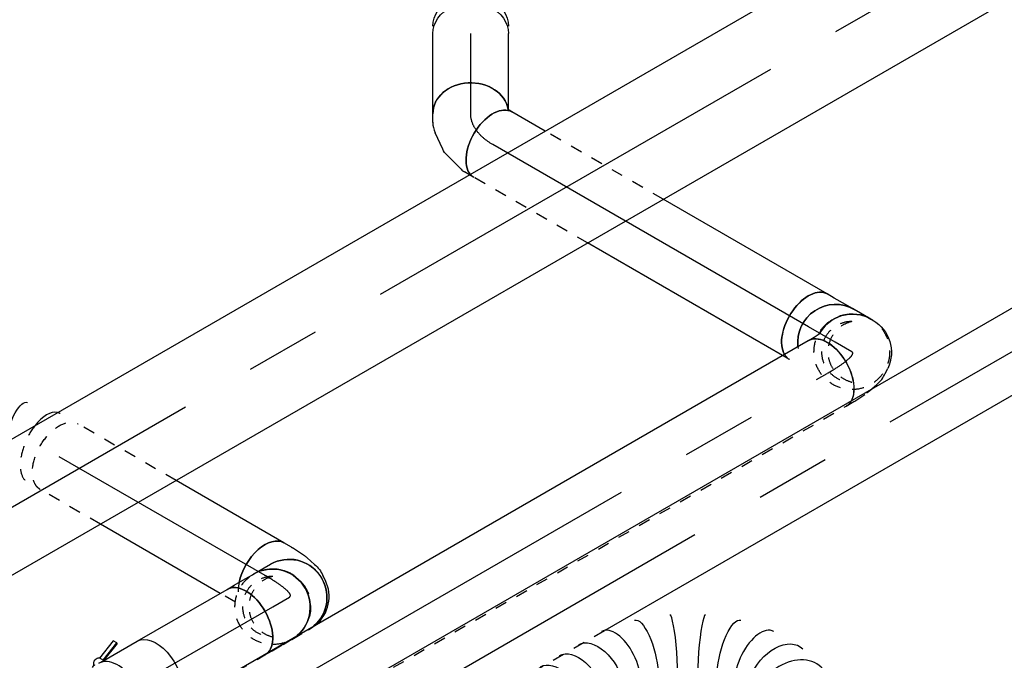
# Model space of a CAD drawing. Extents: x -238422 to 258194, y -34825 to 126331.
# Tile 126 of 239: x -34424 to -32343, y 19109 to 20464. Entities that reach past the tile are written whole.
import ezdxf
from ezdxf.enums import TextEntityAlignment as Align

# ---------------------------------------------------------------- set-up
doc = ezdxf.new("R2010")
doc.units = 0
doc.header["$LTSCALE"] = 50
doc.linetypes.add('CENTER2', pattern=[28.575, 19.05, -3.175, 3.175, -3.175])
doc.linetypes.add('STREEPJES', pattern=[0.1, 0.05, -0.05])
doc.layers.get('0').update_dxf_attribs({"linetype": 'CONTINUOUS'})
for name, color, linetype in [('WL570---_TOEVOER', 3, 'CONTINUOUS'), ('WL570---_TOEVOER_HL', 8, 'CONTINUOUS'), ('WL5911--_D', 2, 'CONTINUOUS'), ('WM570---_TOEVOER_PR', 1, 'CONTINUOUS')]:
    doc.layers.add(name, color=color, linetype=linetype)
doc.styles.add('BURO-018', font='ARIAL.TTF', dxfattribs={"height": 90})
doc.styles.add('BURO-025', font='ARIAL.TTF', dxfattribs={"height": 125})

# ---------------------------------------------------------------- blocks, each defined once
blk = doc.blocks.new('*U533')
at = {"color": 0, "ltscale": 10, "extrusion": (-2.58075e-33, -1.79399e-17, -1)}
for centre in [(0, 0, -3413.1), (15.9, 0, -3413.1), (47.8, 0, -3413.1), (79.7, 0, -3413.1), (111.6, 0, -3413.1), (143.5, 0, -3413.1), (175.4, 0, -3413.1), (207.3, 0, -3413.1), (239.2, 0, -3413.1), (271.1, 0, -3413.1), (303, 0, -3413.1)]:
    blk.add_ellipse(centre, major_axis=(0, 80), ratio=0.816497, start_param=0, end_param=3.141593, dxfattribs=at)
at = {"color": 0, "ltscale": 10, "extrusion": (-2.6963e-33, -1.79399e-17, -1)}
blk.add_ellipse((342.2, -1, -3413.1), major_axis=(3.4, 79.9), ratio=0.706211, start_param=0, end_param=3.141593, dxfattribs=at)
at = {"color": 0, "ltscale": 10}
for centre, major_axis, ratio, start_param, end_param in [((377.1, -2.5, -3413.1), (18, 78.6), 0.707478, 3.271131, 6.153647), ((377.1, -2.5, -3413.1), (18, 78.6), 0.707478, 6.153647, 6.412723), ((416.7, -28.7, -3413.1), (-63, -50.1), 0.623033, 3.048974, 3.234211), ((416.7, -28.7, -3413.1), (-63, -50.1), 0.623033, 0.092618, 3.048974)]:
    blk.add_ellipse(centre, major_axis=major_axis, ratio=ratio, start_param=start_param, end_param=end_param, dxfattribs=at)
at = {"color": 0, "ltscale": 10, "extrusion": (-4.62223e-33, -1.79399e-17, -1)}
blk.add_ellipse((398.6, -11.8, -3413.1), major_axis=(44.1, 67.5), ratio=0.687412, start_param=6.164209, end_param=9.305802, dxfattribs=at)
at = {"color": 0, "ltscale": 10, "extrusion": (-6.16298e-33, -1.79399e-17, -1)}
blk.add_ellipse((423.5, -40.4, -3413.1), major_axis=(69.3, 40), ratio=0.57735, start_param=0, end_param=3.111131, dxfattribs=at)
at = {"layer": 'WM570---_TOEVOER_PR', "color": 1, "style": 'BURO-018'}
blk.add_attdef('POSNR', text='', height=90, dxfattribs=at).set_placement((0, 0), align=Align.MIDDLE)
blk = doc.blocks.new('*U534')
at = {"color": 0, "ltscale": 10}
for p, q in [((0, 80, -3652.6), (169.4, 80, -3652.6)), ((8.4, -80, -3652.6), (169.4, -80, -3652.6))]:
    blk.add_line(p, q, dxfattribs=at)
blk.add_ellipse((0, 0, -3652.6), major_axis=(0, 80), ratio=0.816497, start_param=3.2824, end_param=6.283185, dxfattribs=at)
at = {"color": 0, "ltscale": 10, "extrusion": (-2.58075e-33, -1.79399e-17, -1)}
blk.add_ellipse((169.4, 0, -3652.6), major_axis=(0, 80), ratio=0.816497, start_param=0, end_param=3.141593, dxfattribs=at)
at = {"layer": 'WL570---_TOEVOER_HL', "linetype": 'CENTER2'}
blk.add_line((0, 0, -3652.6), (169.4, 0, -3652.6), dxfattribs=at)
at = {"layer": 'WM570---_TOEVOER_PR', "color": 1, "style": 'BURO-018'}
blk.add_attdef('POSNR', text='', height=90, dxfattribs=at).set_placement((0, 0), align=Align.MIDDLE)
blk = doc.blocks.new('*U536')
at = {"color": 8, "linetype": 'STREEPJES', "ltscale": 10}
blk.add_line((-54.1, 80, -3706.8), (-43, 80, -3706.8), dxfattribs=at)
at = {"color": 0, "ltscale": 10}
for p, q in [((-43, 80, -3706.8), (-30.8, 80, -3706.8)), ((-22.1, 78.8, -3706.8), (18.4, 68, -3706.8)), ((32.9, 61.2, -3706.8), (64, 39.3, -3706.8)), ((79.3, 22.7, -3706.8), (88.4, 6.8, -3706.8)), ((-54.1, -80, -3706.8), (-47.5, -80, -3706.8)), ((-47.5, -80, -3706.8), (-44.9, -80.7, -3706.8))]:
    blk.add_line(p, q, dxfattribs=at)
at = {"color": 8, "linetype": 'STREEPJES', "ltscale": 10}
blk.add_ellipse((-54.1, 0, -3706.8), major_axis=(0, 80), ratio=0.57735, start_param=6.064731, end_param=6.283185, dxfattribs=at)
at = {"color": 0, "ltscale": 10}
for centre, major_axis, ratio, start_param, end_param in [((-54.1, 0, -3706.8), (0, 80), 0.57735, 3.141593, 6.064731), ((-36.9, 0, -3706.8), (10.5, 79.7), 0.646887, 6.198226, 6.368145), ((13.1, -22.6, -3706.8), (59.5, 54.4), 0.803023, 6.107746, 6.458625)]:
    blk.add_ellipse(centre, major_axis=major_axis, ratio=ratio, start_param=start_param, end_param=end_param, dxfattribs=at)
at = {"color": 0, "ltscale": 10, "extrusion": (3.51927e-17, -4.37803e-17, -1)}
for centre, major_axis, ratio, start_param, end_param in [((-8.1, -7.7, -3706.8), (-34.1, -73), 0.750739, 3.009293, 3.273893), ((19.1, -33.2, -3706.8), (69.3, 40), 0.816497, 0, 3.000786)]:
    blk.add_ellipse(centre, major_axis=major_axis, ratio=ratio, start_param=start_param, end_param=end_param, dxfattribs=at)
at = {"layer": 'WL570---_TOEVOER_HL', "linetype": 'CENTER2', "extrusion": (3.51927e-17, -4.37803e-17, -1)}
blk.add_ellipse((-119.5, -113.2, -3706.8), major_axis=(-138.6, -80), ratio=0.57735, start_param=2.356194, end_param=3.141593, dxfattribs=at)
at = {"layer": 'WM570---_TOEVOER_PR', "color": 1, "style": 'BURO-018'}
blk.add_attdef('POSNR', text='', height=90, dxfattribs=at).set_placement((0, 0), align=Align.MIDDLE)
blk = doc.blocks.new('*U537')
at = {"color": 8, "linetype": 'STREEPJES', "ltscale": 10}
for p, q in [((0, 80, -4289.7), (16.8, 80, -4289.7)), ((492.6, 80, -4289.7), (770.2, 80, -4289.7)), ((400.3, -80, -4289.7), (688.9, -80, -4289.7))]:
    blk.add_line(p, q, dxfattribs=at)
at = {"color": 0, "ltscale": 10}
for p, q in [((16.8, 80, -4289.7), (492.6, 80, -4289.7)), ((0, -80, -4289.7), (400.3, -80, -4289.7)), ((688.9, -80, -4289.7), (770.2, -80, -4289.7))]:
    blk.add_line(p, q, dxfattribs=at)
at = {"color": 8, "linetype": 'STREEPJES', "ltscale": 10}
blk.add_ellipse((0, 0, -4289.7), major_axis=(0, 80), ratio=0.57735, start_param=5.964631, end_param=6.283185, dxfattribs=at)
at = {"color": 0, "ltscale": 10}
blk.add_ellipse((0, 0, -4289.7), major_axis=(0, 80), ratio=0.57735, start_param=3.141593, end_param=5.964631, dxfattribs=at)
at = {"color": 8, "linetype": 'STREEPJES', "ltscale": 10, "extrusion": (-4.16334e-17, 1.0416e-16, -1)}
blk.add_ellipse((770.2, 0, -4289.7), major_axis=(0, 80), ratio=0.57735, start_param=0, end_param=0.218455, dxfattribs=at)
at = {"color": 0, "ltscale": 10, "extrusion": (-4.16334e-17, 1.0416e-16, -1)}
blk.add_ellipse((770.2, 0, -4289.7), major_axis=(0, 80), ratio=0.57735, start_param=0.218455, end_param=3.141593, dxfattribs=at)
at = {"layer": 'WL570---_TOEVOER_HL', "linetype": 'CENTER2'}
blk.add_line((0, 0, -4289.7), (770.2, 0, -4289.7), dxfattribs=at)
at = {"layer": 'WM570---_TOEVOER_PR', "color": 1, "style": 'BURO-018'}
blk.add_attdef('POSNR', text='', height=90, dxfattribs=at).set_placement((0, 0), align=Align.MIDDLE)
blk = doc.blocks.new('*U539')
at = {"color": 0, "ltscale": 10}
blk.add_line((0, 80, -5804.5), (1454.9, 80, -5804.5), dxfattribs=at)
at = {"color": 8, "linetype": 'STREEPJES', "ltscale": 10}
blk.add_line((0, -80, -5804.5), (1454.9, -80, -5804.5), dxfattribs=at)
at = {"color": 0, "ltscale": 10, "extrusion": (-6.93889e-17, -2.4037e-17, -1)}
blk.add_ellipse((1454.9, 0, -5804.5), major_axis=(0, 80), ratio=0.57735, start_param=0, end_param=2.804677, dxfattribs=at)
at = {"color": 8, "linetype": 'STREEPJES', "ltscale": 10, "extrusion": (-6.93889e-17, -2.4037e-17, -1)}
blk.add_ellipse((1454.9, 0, -5804.5), major_axis=(0, 80), ratio=0.57735, start_param=2.804677, end_param=3.141593, dxfattribs=at)
at = {"layer": 'WL570---_TOEVOER_HL', "linetype": 'CENTER2'}
blk.add_line((0, 0, -5804.5), (1454.9, 0, -5804.5), dxfattribs=at)
at = {"layer": 'WM570---_TOEVOER_PR', "color": 1, "style": 'BURO-018'}
blk.add_attdef('POSNR', text='', height=90, dxfattribs=at).set_placement((0, 0), align=Align.MIDDLE)
blk = doc.blocks.new('*U540')
at = {"color": 0, "ltscale": 10}
for p, q in [((249, -3, -4678.6), (249.1, -3, -4678.6)), ((184.4, -39.7, -4678.6), (184.6, -39.6, -4678.6))]:
    blk.add_line(p, q, dxfattribs=at)
at = {"color": 8, "linetype": 'STREEPJES', "ltscale": 10}
blk.add_line((47.9, -79.6, -4678.6), (50, -79.1, -4678.6), dxfattribs=at)
at = {"color": 0, "ltscale": 10, "extrusion": (-4.16334e-17, 1.0416e-16, -1)}
for centre, major_axis, ratio, start_param, end_param in [((518.2, 319.8, -4678.6), (62.3, -50.6), 0.234437, 3.159589, 6.301182), ((484.9, 284.6, -4678.6), (-54.1, 59.2), 0.055275, 3.137571, 6.279164), ((93.6, 11.2, -4678.6), (-22.3, 77.1), 0.317775, 1.39791, 3.168046)]:
    blk.add_ellipse(centre, major_axis=major_axis, ratio=ratio, start_param=start_param, end_param=end_param, dxfattribs=at)
at = {"color": 0, "ltscale": 10}
for centre, major_axis, ratio, start_param, end_param in [((442.4, 251.1, -4678.6), (49.5, -62.8), 0.198332, 3.141593, 6.283185), ((394.8, 213.6, -4678.6), (49.5, -62.8), 0.198332, 3.141593, 6.283185), ((347.2, 176.1, -4678.6), (49.5, -62.8), 0.198332, 3.141593, 6.283185), ((299.6, 138.7, -4678.6), (49.5, -62.8), 0.198332, 3.141593, 6.283185), ((252.1, 101.2, -4678.6), (49.5, -62.8), 0.198332, 3.141593, 6.283185), ((204.3, 63.6, -4678.6), (-44.8, 66.6), 0.095175, 0.574825, 3.134408), ((150.3, 32.9, -4678.6), (34.2, -72.6), 0.115193, 0.008733, 2.13533), ((38, 0, -4678.6), (8, -79.9), 0.498822, 0.103394, 1.110202)]:
    blk.add_ellipse(centre, major_axis=major_axis, ratio=ratio, start_param=start_param, end_param=end_param, dxfattribs=at)
at = {"color": 8, "linetype": 'STREEPJES', "ltscale": 10}
for centre, major_axis, ratio, start_param, end_param in [((204.3, 63.6, -4678.6), (-44.8, 66.6), 0.095175, 0.007185, 0.574825), ((150.3, 32.9, -4678.6), (34.2, -72.6), 0.115193, 2.13533, 3.13286), ((38, 0, -4678.6), (8, -79.9), 0.498822, 1.110202, 3.091837), ((38, 0, -4678.6), (8, -79.9), 0.498822, 6.23343, 6.332941)]:
    blk.add_ellipse(centre, major_axis=major_axis, ratio=ratio, start_param=start_param, end_param=end_param, dxfattribs=at)
at = {"color": 8, "linetype": 'STREEPJES', "ltscale": 10, "extrusion": (-4.16334e-17, 1.0416e-16, -1)}
for centre, major_axis, ratio, start_param, end_param in [((93.6, 11.2, -4678.6), (-22.3, 77.1), 0.317775, 0.026453, 1.39791), ((0, 0, -4678.6), (0, 80), 0.57735, 0, 3.141593)]:
    blk.add_ellipse(centre, major_axis=major_axis, ratio=ratio, start_param=start_param, end_param=end_param, dxfattribs=at)
at = {"layer": 'WM570---_TOEVOER_PR', "color": 1, "style": 'BURO-018'}
blk.add_attdef('POSNR', text='', height=90, dxfattribs=at).set_placement((0, 0), align=Align.MIDDLE)
blk = doc.blocks.new('*U541')
at = {"color": 8, "linetype": 'STREEPJES', "ltscale": 10}
for p, q in [((25.7, 80, -5033.9), (63.1, 80, -5033.9)), ((355.7, 80, -5033.9), (502.5, 80, -5033.9)), ((263.3, -80, -5033.9), (502.5, -80, -5033.9))]:
    blk.add_line(p, q, dxfattribs=at)
at = {"color": 0, "ltscale": 10}
for p, q in [((63.1, 80, -5033.9), (355.7, 80, -5033.9)), ((0, -80, -5033.9), (263.3, -80, -5033.9))]:
    blk.add_line(p, q, dxfattribs=at)
at = {"color": 8, "linetype": 'STREEPJES', "ltscale": 10, "extrusion": (-4.16334e-17, 1.0416e-16, -1)}
blk.add_ellipse((502.5, 0, -5033.9), major_axis=(0, 80), ratio=0.57735, start_param=0, end_param=3.141593, dxfattribs=at)
at = {"color": 8, "linetype": 'STREEPJES', "ltscale": 10}
blk.add_ellipse((0, 0, -5033.9), major_axis=(0, 80), ratio=0.57735, start_param=5.235579, end_param=5.522748, dxfattribs=at)
at = {"color": 0, "ltscale": 10}
blk.add_ellipse((0, 0, -5033.9), major_axis=(0, 80), ratio=0.57735, start_param=3.141593, end_param=5.235579, dxfattribs=at)
at = {"layer": 'WL570---_TOEVOER_HL', "linetype": 'CENTER2'}
blk.add_line((0, 0, -5033.9), (502.5, 0, -5033.9), dxfattribs=at)
at = {"layer": 'WM570---_TOEVOER_PR', "color": 1, "style": 'BURO-018'}
blk.add_attdef('POSNR', text='', height=90, dxfattribs=at).set_placement((0, 0), align=Align.MIDDLE)
blk = doc.blocks.new('*U543')
at = {"color": 0, "ltscale": 10}
for p, q in [((40.9, 89.2, -5087.2), (31.6, 105.3, -5087.2)), ((40.9, 89.2, -5087.2), (42.1, 86.9, -5087.2)), ((55.3, 60, -5087.2), (42.1, 86.9, -5087.2)), ((64.9, 33.2, -5087.2), (58.1, 53.1, -5087.2)), ((67.6, -7.5, -5087.2), (68.5, 4.3, -5087.2))]:
    blk.add_line(p, q, dxfattribs=at)
at = {"color": 8, "linetype": 'STREEPJES', "ltscale": 10}
blk.add_line((-15.6, -80, -5087.2), (-10.6, -80, -5087.2), dxfattribs=at)
at = {"color": 0, "ltscale": 10, "extrusion": (-6.8824e-17, 1.99982e-16, -1)}
for centre, major_axis, ratio, start_param, end_param in [((-37.7, 65.3, -5087.2), (-69.3, -40), 0.57735, 1.047606, 3.141593), ((-11.4, 8.9, -5087.2), (79.5, 10), 0.952588, 6.091482, 6.474889)]:
    blk.add_ellipse(centre, major_axis=major_axis, ratio=ratio, start_param=start_param, end_param=end_param, dxfattribs=at)
at = {"color": 0, "ltscale": 10}
for centre, major_axis, ratio, start_param, end_param in [((-15.6, 0, -5087.2), (0, 80), 0.985599, 3.320273, 6.283185), ((-17.2, 26.1, -5087.2), (-74, -30.5), 0.847624, 3.086755, 3.19643), ((-12.1, 0, -5087.2), (54.8, -59.2), 0.981909, 5.723495, 7.021556)]:
    blk.add_ellipse(centre, major_axis=major_axis, ratio=ratio, start_param=start_param, end_param=end_param, dxfattribs=at)
at = {"color": 8, "linetype": 'STREEPJES', "ltscale": 10}
for centre, major_axis, ratio, start_param, end_param in [((-15.6, 0, -5087.2), (0, 80), 0.985599, 3.141593, 3.320273), ((-12.1, 0, -5087.2), (54.8, -59.2), 0.981909, 5.544815, 5.723495)]:
    blk.add_ellipse(centre, major_axis=major_axis, ratio=ratio, start_param=start_param, end_param=end_param, dxfattribs=at)
at = {"layer": 'WL570---_TOEVOER_HL', "linetype": 'CENTER2'}
blk.add_ellipse((-106.7, 130.7, -5087.2), major_axis=(93.3, -130), ratio=0.138071, start_param=6.18445, end_param=7.231647, dxfattribs=at)
at = {"layer": 'WM570---_TOEVOER_PR', "color": 1, "style": 'BURO-018'}
blk.add_attdef('POSNR', text='', height=90, dxfattribs=at).set_placement((0, 0), align=Align.MIDDLE)
blk = doc.blocks.new('*U545')
at = {"color": 0, "ltscale": 10}
for p, q in [((0, 80, -5931.4), (2009.4, 80, -5931.4)), ((687.2, -80, -5931.4), (2009.4, -80, -5931.4))]:
    blk.add_line(p, q, dxfattribs=at)
at = {"color": 8, "linetype": 'STREEPJES', "ltscale": 10}
blk.add_line((10.5, -80, -5931.4), (687.2, -80, -5931.4), dxfattribs=at)
at = {"color": 0, "ltscale": 10, "extrusion": (-8.43346e-18, -1.23328e-16, -1)}
blk.add_ellipse((2009.4, 0, -5931.4), major_axis=(0, 80), ratio=0.57735, start_param=0, end_param=3.141593, dxfattribs=at)
at = {"layer": 'WL570---_TOEVOER_HL', "linetype": 'CENTER2'}
blk.add_line((0, 0, -5931.4), (2009.4, 0, -5931.4), dxfattribs=at)
at = {"layer": 'WM570---_TOEVOER_PR', "color": 1, "style": 'BURO-018'}
blk.add_attdef('POSNR', text='', height=90, dxfattribs=at).set_placement((0, 0), align=Align.MIDDLE)
blk = doc.blocks.new('*U548')
at = {"color": 0, "ltscale": 10}
for p, q in [((549.9, 38.4, -5933.6), (549.8, 38.5, -5933.6)), ((615.3, 0.7, -5933.6), (615.1, 0.7, -5933.6))]:
    blk.add_line(p, q, dxfattribs=at)
at = {"color": 0, "ltscale": 10, "extrusion": (-6.93889e-17, -2.4037e-17, -1)}
for centre, major_axis, ratio, start_param, end_param in [((0, 0, -5933.6), (0, 80), 0.57735, 0, 3.141593), ((23.5, 0, -5933.6), (0, 80), 0.57735, 0, 3.141593), ((70.4, 0, -5933.6), (0, 80), 0.57735, 0, 3.141593), ((117.3, 0, -5933.6), (0, 80), 0.57735, 0, 3.141593), ((164.2, 0, -5933.6), (0, 80), 0.57735, 0, 3.141593), ((211.1, 0, -5933.6), (0, 80), 0.57735, 0, 3.141593), ((258, 0, -5933.6), (0, 80), 0.57735, 0, 3.141593), ((304.9, 0, -5933.6), (0, 80), 0.57735, 0, 3.141593), ((351.8, 0, -5933.6), (0, 80), 0.57735, 0, 3.141593), ((457.6, -11.6, -5933.6), (22.6, 77), 0.313149, 6.256783, 9.398376), ((618, -104.2, -5933.6), (-55.4, -58.1), 0.313149, 0.026402, 3.167995), ((681.5, -191.1, -5933.6), (74.3, 30.8), 0.646887, 3.226552, 6.368145), ((689.3, -269.4, -5933.6), (-76.9, 24.3), 0.803023, 0.17544, 3.317032), ((641.4, -321.1, -5933.6), (34.1, -73), 0.750739, 3.273893, 6.415485), ((550.6, -357.4, -5933.6), (60.2, -52.7), 0.385721, 0, 3.141593), ((510.2, -403.4, -5933.6), (60.2, -52.7), 0.385721, 0, 3.141593)]:
    blk.add_ellipse(centre, major_axis=major_axis, ratio=ratio, start_param=start_param, end_param=end_param, dxfattribs=at)
at = {"color": 0, "ltscale": 10}
for centre, major_axis, ratio, start_param, end_param in [((401.1, 0, -5933.6), (8.1, 79.9), 0.497511, 3.191932, 6.232846), ((401.1, 0, -5933.6), (8.1, 79.9), 0.497511, 6.232846, 6.333525), ((515.2, -33.9, -5933.6), (-34.7, -72.4), 0.106869, 0.008217, 3.133375), ((569.9, -65.5, -5933.6), (45.3, 66.2), 0.106869, 0.008217, 3.133375), ((656.3, -147.4, -5933.6), (65.1, 47), 0.497511, 0.050339, 3.091253), ((656.3, -147.4, -5933.6), (65.1, 47), 0.497511, 6.232846, 6.333525), ((692.6, -232.4, -5933.6), (80.2, 6.9), 0.750739, 0.1323, 3.009293), ((671.8, -299.7, -5933.6), (-59.5, 54.4), 0.803023, 3.317032, 6.107746), ((692.6, -232.4, -5933.6), (80.2, 6.9), 0.750739, 6.150885, 6.415485), ((600.1, -332.1, -5933.6), (10.5, -79.7), 0.646887, 0.084959, 3.056633), ((671.8, -299.7, -5933.6), (-59.5, 54.4), 0.803023, 2.966153, 3.317032), ((600.1, -332.1, -5933.6), (10.5, -79.7), 0.646887, 6.254342, 6.368145)]:
    blk.add_ellipse(centre, major_axis=major_axis, ratio=ratio, start_param=start_param, end_param=end_param, dxfattribs=at)
at = {"layer": 'WM570---_TOEVOER_PR', "color": 1, "style": 'BURO-018'}
blk.add_attdef('POSNR', text='', height=90, dxfattribs=at).set_placement((0, 0), align=Align.MIDDLE)
blk = doc.blocks.new('*U557')
at = {"color": 0, "ltscale": 10}
for p, q in [((-75.4, 80, -4722.2), (-61, 80, -4722.2)), ((-61, 80, -4722.2), (-48.9, 80.8, -4722.2)), ((64, 49.2, -4722.2), (61.5, 53.5, -4722.2)), ((30.5, -61.5, -4722.2), (40.3, -54.8, -4722.2)), ((-10, -75.5, -4722.2), (3.7, -72.8, -4722.2))]:
    blk.add_line(p, q, dxfattribs=at)
at = {"color": 8, "linetype": 'STREEPJES', "ltscale": 10}
for p, q in [((-75.4, -80, -4722.2), (-56.8, -80, -4722.2)), ((-56.8, -80, -4722.2), (-54.2, -79.9, -4722.2)), ((-54.2, -79.9, -4722.2), (-24.3, -77.9, -4722.2)), ((-16.9, -76.9, -4722.2), (-10, -75.5, -4722.2))]:
    blk.add_line(p, q, dxfattribs=at)
at = {"color": 0, "ltscale": 10, "extrusion": (-4.14999e-18, 3.44454e-17, -1)}
for centre, major_axis, ratio, start_param, end_param in [((-7.8, 13.5, -4722.2), (-69.3, -40), 0.985599, 1.546469, 3.141593), ((-6, 10.4, -4722.2), (78.7, -17.9), 0.981909, 5.544815, 7.021556)]:
    blk.add_ellipse(centre, major_axis=major_axis, ratio=ratio, start_param=start_param, end_param=end_param, dxfattribs=at)
at = {"color": 0, "ltscale": 10}
for centre, major_axis, ratio, start_param, end_param in [((-75.4, 0, -4722.2), (0, 80), 0.57735, 3.478509, 6.283185), ((-13.4, 5.4, -4722.2), (31.1, -73.9), 0.952588, 6.091482, 6.474889)]:
    blk.add_ellipse(centre, major_axis=major_axis, ratio=ratio, start_param=start_param, end_param=end_param, dxfattribs=at)
at = {"color": 8, "linetype": 'STREEPJES', "ltscale": 10}
blk.add_ellipse((-75.4, 0, -4722.2), major_axis=(0, 80), ratio=0.57735, start_param=3.141593, end_param=3.478509, dxfattribs=at)
at = {"color": 8, "linetype": 'STREEPJES', "ltscale": 10, "extrusion": (-4.14999e-18, 3.44454e-17, -1)}
blk.add_ellipse((-31.2, 1.8, -4722.2), major_axis=(-10.6, 79.3), ratio=0.847624, start_param=3.086755, end_param=3.19643, dxfattribs=at)
at = {"layer": 'WL570---_TOEVOER_HL', "linetype": 'CENTER2'}
blk.add_ellipse((-166.5, 27.1, -4722.2), major_axis=(159.3, -15.8), ratio=0.138071, start_param=5.334723, end_param=6.381921, dxfattribs=at)
at = {"layer": 'WM570---_TOEVOER_PR', "color": 1, "style": 'BURO-018'}
blk.add_attdef('POSNR', text='', height=90, dxfattribs=at).set_placement((0, 0), align=Align.MIDDLE)
blk = doc.blocks.new('*U558')
at = {"color": 0, "ltscale": 10}
blk.add_line((0, -80, -4631.1), (40.8, -80, -4631.1), dxfattribs=at)
at = {"color": 8, "linetype": 'STREEPJES', "ltscale": 10}
blk.add_circle((0, 0, -4631.1), 80, dxfattribs=at)
for centre, radius, start, end in [((0, 0, -4631.1), 64, 300, 120), ((-13.2, -7.6, -4631.1), 65.8, 313.3512, 106.6488)]:
    blk.add_arc(centre, radius, start, end, dxfattribs=at)
at = {"color": 0, "ltscale": 10, "extrusion": (7.40449e-17, 1.38898e-16, -1)}
blk.add_ellipse((40.8, 0, -4631.1), major_axis=(0, 80), ratio=0.985599, start_param=0.934203, end_param=3.141593, dxfattribs=at)
at = {"color": 0, "ltscale": 10}
blk.add_ellipse((0, 0, -4631.1), major_axis=(0, 80), ratio=0.985599, start_param=3.141593, end_param=4.736716, dxfattribs=at)
at = {"layer": 'WL570---_TOEVOER_HL', "linetype": 'CENTER2'}
blk.add_line((0, 0, -4631.1), (40.8, 0, -4631.1), dxfattribs=at)
at = {"layer": 'WM570---_TOEVOER_PR', "color": 1, "style": 'BURO-018'}
blk.add_attdef('POSNR', text='', height=90, dxfattribs=at).set_placement((0, 0), align=Align.MIDDLE)
blk = doc.blocks.new('*U559')
at = {"color": 8, "linetype": 'STREEPJES', "ltscale": 10}
blk.add_line((52.2, 47.6, -4327.9), (49.6, 51, -4327.9), dxfattribs=at)
at = {"color": 0, "ltscale": 10}
for p, q in [((-11.2, -80, -4327.9), (-7.6, -80, -4327.9)), ((-7.6, -80, -4327.9), (10, -80, -4327.9)), ((10, -80, -4327.9), (36.9, -80, -4327.9)), ((36.9, -80, -4327.9), (54.1, -80, -4327.9))]:
    blk.add_line(p, q, dxfattribs=at)
at = {"color": 0, "ltscale": 10, "extrusion": (3.89278e-17, -2.32584e-17, -1)}
blk.add_ellipse((54.1, 0, -4327.9), major_axis=(0, 80), ratio=0.57735, start_param=0.318554, end_param=3.141593, dxfattribs=at)
at = {"color": 8, "linetype": 'STREEPJES', "ltscale": 10, "extrusion": (3.89278e-17, -2.32584e-17, -1)}
blk.add_ellipse((54.1, 0, -4327.9), major_axis=(0, 80), ratio=0.57735, start_param=0.086245, end_param=0.318554, dxfattribs=at)
at = {"color": 0, "ltscale": 10}
blk.add_ellipse((-11.2, 0, -4327.9), major_axis=(0, 80), ratio=0.985599, start_param=3.141593, end_param=5.348982, dxfattribs=at)
at = {"layer": 'WL570---_TOEVOER_HL', "linetype": 'CENTER2'}
blk.add_line((-11.2, 0, -4327.9), (54.1, 0, -4327.9), dxfattribs=at)
at = {"layer": 'WM570---_TOEVOER_PR', "color": 1, "style": 'BURO-018'}
blk.add_attdef('POSNR', text='', height=90, dxfattribs=at).set_placement((0, 0), align=Align.MIDDLE)
blk = doc.blocks.new('*U560')
at = {"color": 0, "ltscale": 10}
for p, q in [((-54.1, 80, -5481.5), (-36.9, 80, -5481.5)), ((-36.9, 80, -5481.5), (-10, 80, -5481.5)), ((-10, 80, -5481.5), (7.6, 80, -5481.5)), ((7.6, 80, -5481.5), (11.2, 80, -5481.5))]:
    blk.add_line(p, q, dxfattribs=at)
at = {"color": 8, "linetype": 'STREEPJES', "ltscale": 10}
for p, q in [((-54.1, -80, -5481.5), (-36.9, -80, -5481.5)), ((-36.9, -80, -5481.5), (-10, -80, -5481.5)), ((-10, -80, -5481.5), (7.6, -80, -5481.5)), ((7.6, -80, -5481.5), (11.2, -80, -5481.5))]:
    blk.add_line(p, q, dxfattribs=at)
at = {"color": 0, "ltscale": 10}
blk.add_ellipse((-54.1, 0, -5481.5), major_axis=(0, 80), ratio=0.57735, start_param=3.320273, end_param=6.283185, dxfattribs=at)
at = {"color": 0, "ltscale": 10, "extrusion": (-1.22907e-16, 9.6844e-17, -1)}
blk.add_ellipse((11.2, 0, -5481.5), major_axis=(0, 80), ratio=0.985599, start_param=0, end_param=2.962912, dxfattribs=at)
at = {"color": 8, "linetype": 'STREEPJES', "ltscale": 10}
blk.add_ellipse((-54.1, 0, -5481.5), major_axis=(0, 80), ratio=0.57735, start_param=3.141593, end_param=3.320273, dxfattribs=at)
at = {"color": 8, "linetype": 'STREEPJES', "ltscale": 10, "extrusion": (-1.22907e-16, 9.6844e-17, -1)}
blk.add_ellipse((11.2, 0, -5481.5), major_axis=(0, 80), ratio=0.985599, start_param=2.962912, end_param=3.141593, dxfattribs=at)
at = {"layer": 'WL570---_TOEVOER_HL', "linetype": 'CENTER2'}
blk.add_line((-54.1, 0, -5481.5), (11.2, 0, -5481.5), dxfattribs=at)
at = {"layer": 'WM570---_TOEVOER_PR', "color": 1, "style": 'BURO-018'}
blk.add_attdef('POSNR', text='', height=90, dxfattribs=at).set_placement((0, 0), align=Align.MIDDLE)
blk = doc.blocks.new('*U561')
at = {"color": 0, "ltscale": 10}
blk.add_line((0, 80, -5416.1), (40.8, 80, -5416.1), dxfattribs=at)
at = {"color": 8, "linetype": 'STREEPJES', "ltscale": 10}
blk.add_line((0, -80, -5416.1), (40.8, -80, -5416.1), dxfattribs=at)
blk.add_circle((0, 0, -5416.1), 80, dxfattribs=at)
for centre, radius, start, end in [((0, 0, -5416.1), 64, 60, 240), ((13.2, -7.6, -5416.1), 65.8, 73.3512, 226.6488)]:
    blk.add_arc(centre, radius, start, end, dxfattribs=at)
at = {"color": 0, "ltscale": 10}
blk.add_ellipse((0, 0, -5416.1), major_axis=(0, 80), ratio=0.985599, start_param=3.320273, end_param=6.283185, dxfattribs=at)
at = {"color": 0, "ltscale": 10, "extrusion": (-1.21903e-16, 1.18455e-16, -1)}
blk.add_ellipse((40.8, 0, -5416.1), major_axis=(0, 80), ratio=0.985599, start_param=0, end_param=2.962912, dxfattribs=at)
at = {"color": 8, "linetype": 'STREEPJES', "ltscale": 10}
blk.add_ellipse((0, 0, -5416.1), major_axis=(0, 80), ratio=0.985599, start_param=3.141593, end_param=3.320273, dxfattribs=at)
at = {"color": 8, "linetype": 'STREEPJES', "ltscale": 10, "extrusion": (-1.21903e-16, 1.18455e-16, -1)}
blk.add_ellipse((40.8, 0, -5416.1), major_axis=(0, 80), ratio=0.985599, start_param=2.962912, end_param=3.141593, dxfattribs=at)
at = {"layer": 'WL570---_TOEVOER_HL', "linetype": 'CENTER2'}
blk.add_line((0, 0, -5416.1), (40.8, 0, -5416.1), dxfattribs=at)
at = {"layer": 'WM570---_TOEVOER_PR', "color": 1, "style": 'BURO-018'}
blk.add_attdef('POSNR', text='', height=90, dxfattribs=at).set_placement((0, 0), align=Align.MIDDLE)
blk = doc.blocks.new('*U562')
at = {"color": 0, "ltscale": 10}
blk.add_line((0, 80, -5674.9), (219.4, 80, -5674.9), dxfattribs=at)
at = {"color": 8, "linetype": 'STREEPJES', "ltscale": 10}
blk.add_line((0, -80, -5674.9), (219.4, -80, -5674.9), dxfattribs=at)
at = {"color": 0, "ltscale": 10, "extrusion": (-6.93889e-17, -2.4037e-17, -1)}
blk.add_ellipse((219.4, 0, -5674.9), major_axis=(0, 80), ratio=0.57735, start_param=0, end_param=2.962912, dxfattribs=at)
at = {"color": 8, "linetype": 'STREEPJES', "ltscale": 10, "extrusion": (-6.93889e-17, -2.4037e-17, -1)}
blk.add_ellipse((219.4, 0, -5674.9), major_axis=(0, 80), ratio=0.57735, start_param=2.962912, end_param=3.141593, dxfattribs=at)
at = {"layer": 'WL570---_TOEVOER_HL', "linetype": 'CENTER2'}
blk.add_line((0, 0, -5674.9), (219.4, 0, -5674.9), dxfattribs=at)
at = {"layer": 'WM570---_TOEVOER_PR', "color": 1, "style": 'BURO-018'}
blk.add_attdef('POSNR', text='', height=90, dxfattribs=at).set_placement((0, 0), align=Align.MIDDLE)
blk = doc.blocks.new('*U563')
at = {"color": 2, "ltscale": 10}
for p, q in [((-432.7, 226.3, -6232), (-326.6, 410.1, -6232)), ((65.3, 410.1, -6232), (-326.6, 410.1, -6232)), ((-40.8, 226.3, -6232), (65.3, 410.1, -6232)), ((65.3, 410.1, -6232), (432.7, -226.3, -6232)), ((-432.7, 226.3, -6232), (-40.8, 226.3, -6232)), ((-65.3, -410.1, -6232), (-432.7, 226.3, -6232)), ((326.6, -410.1, -6232), (-40.8, 226.3, -6232)), ((432.7, -226.3, -6232), (326.6, -410.1, -6232)), ((326.6, -410.1, -6232), (-65.3, -410.1, -6232))]:
    blk.add_line(p, q, dxfattribs=at)
at = {"layer": 'WL5911--_D', "color": 2, "style": 'BURO-025'}
blk.add_attdef('POSNR', text='', height=125, dxfattribs=at).set_placement((0, 0), align=Align.MIDDLE)
blk = doc.blocks.new('*U568')
at = {"color": 2, "ltscale": 10}
for p, q in [((3.1, 105.9, -5707.9), (-40.4, 89, -5707.9)), ((7.5, 98.4, -5707.9), (3.1, 105.9, -5707.9)), ((-35.2, 80, -5707.9), (-40.7, 89.6, -5707.9)), ((-36, 81.5, -5707.9), (7.5, 98.4, -5707.9)), ((7.6, 96.7, -5707.9), (-35.2, 80.1, -5707.9)), ((7.6, 96.7, -5707.9), (7.5, 98.4, -5707.9)), ((-57.7, 82.3, -5707.9), (-63.7, 80, -5707.9)), ((-56.3, 80, -5707.9), (-57.7, 82.3, -5707.9)), ((-46.7, 80, -5707.9), (-35.2, 80, -5707.9)), ((-35.2, 80, -5707.9), (46.7, 80, -5707.9))]:
    blk.add_line(p, q, dxfattribs=at)
at = {"color": 8, "linetype": 'STREEPJES', "ltscale": 10}
blk.add_line((-46.7, -80, -5707.9), (46.7, -80, -5707.9), dxfattribs=at)
at = {"color": 2, "ltscale": 10, "extrusion": (-2.77556e-17, -4.80741e-17, -1)}
for centre, major_axis, start_param, end_param in [((-49, 84.9, -5707.9), (-8.26, -4.77), 0.401996, 3.141593), ((46.7, 0, -5707.9), (0, 80), 0, 2.408493)]:
    blk.add_ellipse(centre, major_axis=major_axis, ratio=0.57735, start_param=start_param, end_param=end_param, dxfattribs=at)
at = {"color": 2, "ltscale": 10}
blk.add_ellipse((-46.7, 0, -5707.9), major_axis=(0, 80), ratio=0.57735, start_param=3.320273, end_param=6.283185, dxfattribs=at)
at = {"color": 8, "linetype": 'STREEPJES', "ltscale": 10, "extrusion": (-2.77556e-17, -4.80741e-17, -1)}
blk.add_ellipse((46.7, 0, -5707.9), major_axis=(0, 80), ratio=0.57735, start_param=2.408493, end_param=3.141593, dxfattribs=at)
at = {"color": 8, "linetype": 'STREEPJES', "ltscale": 10}
blk.add_ellipse((-46.7, 0, -5707.9), major_axis=(0, 80), ratio=0.57735, start_param=3.141593, end_param=3.320273, dxfattribs=at)
at = {"layer": 'WL570---_TOEVOER', "color": 1, "style": 'BURO-018'}
blk.add_attdef('I', text='', height=90, dxfattribs=at).set_placement((0, 0), align=Align.MIDDLE)
at = {"layer": 'WM570---_TOEVOER_PR', "color": 1, "style": 'BURO-018'}
blk.add_attdef('POSNR', text='', height=90, dxfattribs=at).set_placement((0, 0), align=Align.MIDDLE)
blk = doc.blocks.new('*U786')
at = {"color": 0, "ltscale": 10}
for p, q in [((0, 125, -5575.1), (4401.7, 125, -5575.1)), ((0, -125, -5575.1), (4144.7, -125, -5575.1))]:
    blk.add_line(p, q, dxfattribs=at)
at = {"layer": 'WL570---_TOEVOER_HL', "linetype": 'CENTER2'}
blk.add_line((0, 0, -5575.1), (4401.7, 0, -5575.1), dxfattribs=at)
at = {"layer": 'WM570---_TOEVOER_PR', "color": 1, "style": 'BURO-018'}
blk.add_attdef('POSNR', text='', height=90, dxfattribs=at).set_placement((0, 0), align=Align.MIDDLE)

msp = doc.modelspace()

# ---------------------------------------------------------------- block references
at = {"layer": 'WL570---_TOEVOER'}
for name, p, rotation in [('*U786', (-34898.42323, 19169.37806, 5575.11096), 30.00000000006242), ('*U533', (-33470.77833, 20434.85266, 3413.06869), 90), ('*U534', (-33470.77833, 20265.45921, 3652.6272), 90), ('*U536', (-33470.77833, 20227.18088, 3706.76093), 149.9999999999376), ('*U537', (-32756.87813, 19815.01041, 4289.65801), 149.9999999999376), ('*U545', (-33821.4261, 18899.06025, 5931.4173), 30.00000000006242), ('*U540', (-34340.72453, 19540.01217, 4678.56425), 149.9999999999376), ('*U559', (-32709.99695, 19787.94355, 4327.93633), 149.9999999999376), ('*U558', (-32664.94997, 19761.93566, 4631.10645), 149.9999999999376), ('*U557', (-32651.4183, 19754.12315, 4722.17575), 30.00000000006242), ('*U539', (-33976.92839, 18988.83954, 5804.45021), 30.00000000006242), ('*U541', (-33905.55996, 19288.76978, 5033.87463), 149.9999999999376), ('*U543', (-33840.22329, 19251.04764, 5087.2218), 30.00000000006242), ('*U561', (-33889.09252, 19222.83298, 5416.11604), 30.00000000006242), ('*U548', (-33506.69163, 18897.49091, 5933.63669), 30.00000000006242), ('*U560', (-33898.80193, 19217.22725, 5481.46122), 30.00000000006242), ('*U562', (-34135.65471, 19080.48023, 5674.85071), 30.00000000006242), ('*U568', (-34176.13658, 19057.10802, 5707.90401), 30.00000000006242)]:
    msp.add_blockref(name, p, dxfattribs=dict(at, rotation=rotation))
at = {"layer": 'WL5911--_D', "rotation": 210.0000000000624}
msp.add_blockref('*U563', (-34355.6134, 18674.27134, 6231.99633), dxfattribs=at)

doc.saveas('drawing.dxf')
